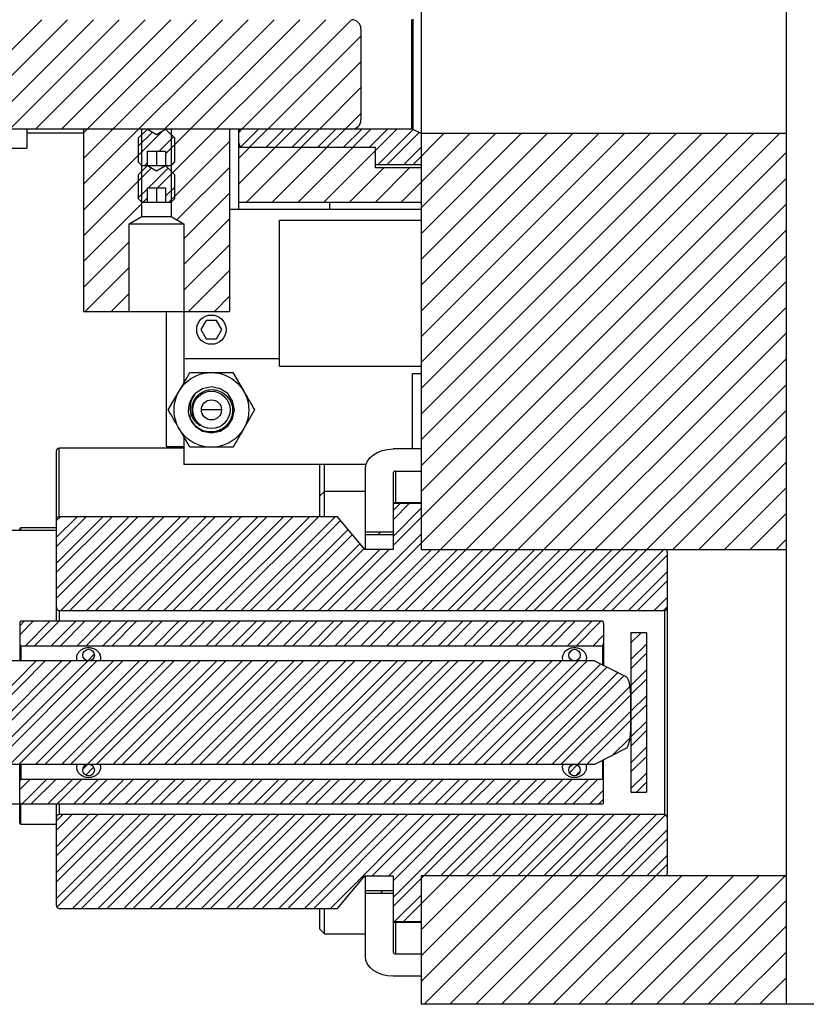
# Model space of a CAD drawing. Header units: inches. Extents: x 1694 to 2505, y -239 to -56.
# Tile 84 of 179: x 1782.13 to 1787.52, y -166.6 to -159.85. Entities that reach past the tile are written whole.
import ezdxf

# ---------------------------------------------------------------- set-up
doc = ezdxf.new("R2010")
doc.units = ezdxf.units.IN
doc.header["$LTSCALE"] = 0.5
doc.header["$MEASUREMENT"] = 0
doc.layers.add('SID-M-F', color=202, linetype='Continuous')
doc.layers.add('SID-M-S', color=105, linetype='Continuous')

msp = doc.modelspace()

# ---------------------------------------------------------------- linework, layer by layer
at = {"layer": 'SID-M-F', "linetype": 'Continuous'}
for p, q in [((1781.53587, -160.5991), (1782.28587, -159.8491)), ((1781.71265, -160.5991), (1782.46265, -159.8491)), ((1781.88943, -160.5991), (1782.63943, -159.8491)), ((1782.0662, -160.5991), (1782.8162, -159.8491)), ((1782.24298, -160.5991), (1782.99298, -159.8491)), ((1782.41976, -160.5991), (1783.16976, -159.8491)), ((1782.57174, -160.62388), (1783.34653, -159.8491)), ((1782.57174, -160.80066), (1783.52331, -159.8491)), ((1782.57174, -160.97744), (1783.70009, -159.8491)), ((1783.07884, -161.00067), (1784.23042, -159.8491)), ((1783.12686, -160.5991), (1783.87686, -159.8491)), ((1783.13424, -160.76849), (1784.05364, -159.8491)), ((1783.65719, -160.5991), (1784.40719, -159.8491)), ((1783.83397, -160.5991), (1784.47174, -159.96132)), ((1784.01075, -160.5991), (1784.47174, -160.1381)), ((1784.18752, -160.5991), (1784.47174, -160.31487)), ((1784.3643, -160.5991), (1784.47174, -160.49165)), ((1782.57174, -161.15421), (1783.11678, -160.60918)), ((1782.94674, -160.71671), (1783.04419, -160.61927)), ((1783.63474, -160.62155), (1783.65619, -160.6001)), ((1783.65025, -160.72032), (1783.77047, -160.6001)), ((1783.70897, -160.7241), (1783.83297, -160.6001)), ((1783.82325, -160.7241), (1783.94725, -160.6001)), ((1783.88575, -160.7241), (1784.00975, -160.6001)), ((1784.00002, -160.7241), (1784.12402, -160.6001)), ((1784.06252, -160.7241), (1784.18652, -160.6001)), ((1784.1768, -160.7241), (1784.3008, -160.6001)), ((1784.21785, -161.0991), (1784.71685, -160.6001)), ((1784.2393, -160.7241), (1784.3633, -160.6001)), ((1784.35358, -160.7241), (1784.47758, -160.6001)), ((1784.41608, -160.7241), (1784.54008, -160.6001)), ((1784.53035, -160.7241), (1784.65435, -160.6001)), ((1784.58994, -160.84128), (1784.82943, -160.6018)), ((1784.65244, -160.84128), (1784.87079, -160.62293)), ((1784.74818, -161.0991), (1785.21693, -160.63035)), ((1784.82922, -160.84128), (1785.04016, -160.63035)), ((1784.88474, -161.13932), (1785.39371, -160.63035)), ((1784.88474, -161.3161), (1785.57049, -160.63035)), ((1784.88474, -161.49287), (1785.74726, -160.63035)), ((1784.88474, -161.66965), (1785.92404, -160.63035)), ((1784.88474, -161.84643), (1786.10082, -160.63035)), ((1784.88474, -162.0232), (1786.27759, -160.63035)), ((1784.88474, -162.19998), (1786.45437, -160.63035)), ((1784.88474, -162.37676), (1786.63115, -160.63035)), ((1784.88474, -162.55353), (1786.80792, -160.63035)), ((1784.88474, -162.73031), (1786.9847, -160.63035)), ((1784.88474, -162.90709), (1787.16148, -160.63035)), ((1784.88474, -163.08386), (1787.33825, -160.63035)), ((1783.08956, -160.75067), (1783.18769, -160.65254)), ((1783.15719, -161.0991), (1783.57174, -160.68454)), ((1783.63474, -160.79833), (1783.70837, -160.7247)), ((1783.63474, -160.97511), (1783.88515, -160.7247)), ((1783.68752, -161.0991), (1784.06192, -160.7247)), ((1783.8643, -161.0991), (1784.2387, -160.7247)), ((1784.04108, -161.0991), (1784.41548, -160.7247)), ((1784.69174, -163.45364), (1787.38474, -160.76064)), ((1784.76672, -160.84128), (1784.88474, -160.72327)), ((1782.99114, -160.8491), (1783.00924, -160.83099)), ((1783.16792, -160.8491), (1783.19674, -160.82027)), ((1782.57174, -161.33099), (1783.03739, -160.86535)), ((1783.01634, -161.00067), (1783.15108, -160.86593)), ((1783.21152, -161.22154), (1783.57174, -160.86132)), ((1784.39463, -161.0991), (1784.62903, -160.8647)), ((1784.57141, -161.0991), (1784.80581, -160.8647)), ((1784.42227, -163.89988), (1787.38474, -160.93742)), ((1782.94674, -161.07027), (1783.00924, -161.00777)), ((1783.13424, -161.05954), (1783.19674, -160.99704)), ((1783.25924, -161.3506), (1783.57174, -161.0381)), ((1782.57174, -161.50777), (1782.97124, -161.10827)), ((1782.98042, -161.0991), (1783.00924, -161.07027)), ((1784.59905, -163.89988), (1787.38474, -161.11419)), ((1783.25924, -161.52737), (1783.57174, -161.21487)), ((1784.77583, -163.89988), (1787.38474, -161.29097)), ((1782.57174, -161.68454), (1782.88424, -161.37204)), ((1783.25924, -161.70415), (1783.57174, -161.39165)), ((1784.9526, -163.89988), (1787.38474, -161.46775)), ((1782.58397, -161.8491), (1782.88424, -161.54882)), ((1783.29108, -161.8491), (1783.57174, -161.56843)), ((1785.12938, -163.89988), (1787.38474, -161.64452)), ((1782.76075, -161.8491), (1782.88424, -161.7256)), ((1783.46785, -161.8491), (1783.57174, -161.7452)), ((1785.30616, -163.89988), (1787.38474, -161.8213)), ((1785.48293, -163.89988), (1787.38474, -161.99808)), ((1785.65971, -163.89988), (1787.38474, -162.17485)), ((1785.83649, -163.89988), (1787.38474, -162.35163)), ((1786.01326, -163.89988), (1787.38474, -162.52841)), ((1786.60914, -163.48078), (1787.38474, -162.70518)), ((1786.78591, -163.48078), (1787.38474, -162.88196)), ((1786.96269, -163.48078), (1787.38474, -163.05874)), ((1784.69174, -163.27686), (1784.80286, -163.16574)), ((1784.69174, -163.21436), (1784.74036, -163.16574)), ((1784.69174, -163.39114), (1784.88474, -163.19814)), ((1782.38474, -163.28577), (1782.41357, -163.25693)), ((1782.38474, -163.46254), (1782.59035, -163.25693)), ((1782.38474, -163.63932), (1782.76712, -163.25693)), ((1782.38474, -163.8161), (1782.9439, -163.25693)), ((1782.38474, -163.40004), (1782.52785, -163.25693)), ((1782.38474, -163.57682), (1782.70462, -163.25693)), ((1782.38474, -163.7536), (1782.8814, -163.25693)), ((1782.41523, -163.89988), (1783.05818, -163.25693)), ((1782.47773, -163.89988), (1783.12068, -163.25693)), ((1782.59201, -163.89988), (1783.23495, -163.25693)), ((1782.65451, -163.89988), (1783.29745, -163.25693)), ((1782.76878, -163.89988), (1783.41173, -163.25693)), ((1782.83128, -163.89988), (1783.47423, -163.25693)), ((1782.94556, -163.89988), (1783.58851, -163.25693)), ((1783.00806, -163.89988), (1783.65101, -163.25693)), ((1783.12234, -163.89988), (1783.76528, -163.25693)), ((1783.18484, -163.89988), (1783.82778, -163.25693)), ((1783.29911, -163.89988), (1783.94206, -163.25693)), ((1783.36161, -163.89988), (1784.00456, -163.25693)), ((1783.47589, -163.89988), (1784.11884, -163.25693)), ((1783.53839, -163.89988), (1784.18134, -163.25693)), ((1783.65267, -163.89988), (1784.29561, -163.25693)), ((1783.71517, -163.89988), (1784.33276, -163.28228)), ((1787.13947, -163.48078), (1787.38474, -163.23551)), ((1783.82944, -163.89988), (1784.38524, -163.34408)), ((1783.89194, -163.89988), (1784.41385, -163.37797)), ((1784.35977, -163.89988), (1784.88474, -163.37492)), ((1784.59107, -163.37753), (1784.60791, -163.36069)), ((1787.31624, -163.48078), (1787.38474, -163.41229)), ((1784.00622, -163.89988), (1784.46566, -163.44044)), ((1784.06872, -163.89988), (1784.49382, -163.47478)), ((1784.183, -163.89988), (1784.60209, -163.48078)), ((1784.2455, -163.89988), (1784.66459, -163.48078)), ((1784.53655, -163.89988), (1784.95565, -163.48078)), ((1784.71333, -163.89988), (1785.13242, -163.48078)), ((1784.8901, -163.89988), (1785.3092, -163.48078)), ((1785.06688, -163.89988), (1785.48598, -163.48078)), ((1785.24366, -163.89988), (1785.66275, -163.48078)), ((1785.42043, -163.89988), (1785.83953, -163.48078)), ((1785.59721, -163.89988), (1786.01631, -163.48078)), ((1785.77399, -163.89988), (1786.19308, -163.48078)), ((1785.95076, -163.89988), (1786.36986, -163.48078)), ((1786.12754, -163.89988), (1786.54664, -163.48078)), ((1786.19004, -163.89988), (1786.57224, -163.51768)), ((1786.30432, -163.89988), (1786.57224, -163.63196)), ((1786.36682, -163.89988), (1786.57224, -163.69446)), ((1786.48109, -163.89988), (1786.57224, -163.80874)), ((1786.54359, -163.89988), (1786.5722, -163.87128)), ((1782.13474, -164.0661), (1782.22743, -163.9734)), ((1782.13474, -164.0036), (1782.16493, -163.9734)), ((1782.17411, -164.141), (1782.34171, -163.9734)), ((1782.23661, -164.141), (1782.40421, -163.9734)), ((1782.35089, -164.141), (1782.51848, -163.9734)), ((1782.41339, -164.141), (1782.58098, -163.9734)), ((1782.52766, -164.141), (1782.69526, -163.9734)), ((1782.59016, -164.141), (1782.75776, -163.9734)), ((1782.70444, -164.141), (1782.87204, -163.9734)), ((1782.76694, -164.141), (1782.93454, -163.9734)), ((1782.88122, -164.141), (1783.04881, -163.9734)), ((1782.94372, -164.141), (1783.11131, -163.9734)), ((1783.05799, -164.141), (1783.22559, -163.9734)), ((1783.12049, -164.141), (1783.28809, -163.9734)), ((1783.23477, -164.141), (1783.40237, -163.9734)), ((1783.29727, -164.141), (1783.46487, -163.9734)), ((1783.41155, -164.141), (1783.57914, -163.9734)), ((1783.47405, -164.141), (1783.64164, -163.9734)), ((1783.58832, -164.141), (1783.75592, -163.9734)), ((1783.65082, -164.141), (1783.81842, -163.9734)), ((1783.7651, -164.141), (1783.9327, -163.9734)), ((1783.8276, -164.141), (1783.9952, -163.9734)), ((1783.94188, -164.141), (1784.10947, -163.9734)), ((1784.00438, -164.141), (1784.17197, -163.9734)), ((1784.11865, -164.141), (1784.28625, -163.9734)), ((1784.18115, -164.141), (1784.34875, -163.9734)), ((1784.29543, -164.141), (1784.46303, -163.9734)), ((1784.35793, -164.141), (1784.52553, -163.9734)), ((1784.47221, -164.141), (1784.6398, -163.9734)), ((1784.53471, -164.141), (1784.7023, -163.9734)), ((1784.64898, -164.141), (1784.81658, -163.9734)), ((1784.71148, -164.141), (1784.87908, -163.9734)), ((1784.82576, -164.141), (1784.99336, -163.9734)), ((1784.88826, -164.141), (1785.05586, -163.9734)), ((1785.00254, -164.141), (1785.17013, -163.9734)), ((1785.06504, -164.141), (1785.23263, -163.9734)), ((1785.17931, -164.141), (1785.34691, -163.9734)), ((1785.24181, -164.141), (1785.40941, -163.9734)), ((1785.35609, -164.141), (1785.52369, -163.9734)), ((1785.41859, -164.141), (1785.58619, -163.9734)), ((1785.53287, -164.141), (1785.70046, -163.9734)), ((1785.59537, -164.141), (1785.76296, -163.9734)), ((1785.70964, -164.141), (1785.87724, -163.9734)), ((1785.77214, -164.141), (1785.93974, -163.9734)), ((1785.88642, -164.141), (1786.05402, -163.9734)), ((1785.94892, -164.141), (1786.11652, -163.9734)), ((1786.0632, -164.141), (1786.13474, -164.06946)), ((1786.32174, -164.12173), (1786.39071, -164.05277)), ((1786.32174, -164.05923), (1786.32821, -164.05277)), ((1786.1257, -164.141), (1786.13372, -164.13298)), ((1786.32174, -164.23601), (1786.42774, -164.13001)), ((1782.60133, -164.2441), (1782.64565, -164.19979)), ((1785.89741, -164.19251), (1785.92217, -164.16775)), ((1786.32174, -164.29851), (1786.42774, -164.19251)), ((1781.53835, -164.95353), (1782.24723, -164.24466)), ((1781.60085, -164.95353), (1782.30973, -164.24466)), ((1781.71513, -164.95353), (1782.424, -164.24466)), ((1781.77763, -164.95353), (1782.4865, -164.24466)), ((1781.89191, -164.95353), (1782.60078, -164.24466)), ((1781.95441, -164.95353), (1782.66328, -164.24466)), ((1782.06868, -164.95353), (1782.77756, -164.24466)), ((1782.13118, -164.95353), (1782.84006, -164.24466)), ((1782.24546, -164.95353), (1782.95433, -164.24466)), ((1782.30796, -164.95353), (1783.01683, -164.24466)), ((1782.42224, -164.95353), (1783.13111, -164.24466)), ((1782.48474, -164.95353), (1783.19361, -164.24466)), ((1782.59901, -164.95353), (1783.30789, -164.24466)), ((1782.66151, -164.95353), (1783.37039, -164.24466)), ((1782.77579, -164.95353), (1783.48466, -164.24466)), ((1782.83829, -164.95353), (1783.54716, -164.24466)), ((1782.95257, -164.95353), (1783.66144, -164.24466)), ((1783.01507, -164.95353), (1783.72394, -164.24466)), ((1783.12934, -164.95353), (1783.83822, -164.24466)), ((1783.19184, -164.95353), (1783.90072, -164.24466)), ((1783.30612, -164.95353), (1784.01499, -164.24466)), ((1783.36862, -164.95353), (1784.07749, -164.24466)), ((1783.4829, -164.95353), (1784.19177, -164.24466)), ((1783.5454, -164.95353), (1784.25427, -164.24466)), ((1783.65967, -164.95353), (1784.36855, -164.24466)), ((1783.72217, -164.95353), (1784.43105, -164.24466)), ((1783.83645, -164.95353), (1784.54532, -164.24466)), ((1783.89895, -164.95353), (1784.60782, -164.24466)), ((1784.01323, -164.95353), (1784.7221, -164.24466)), ((1784.07573, -164.95353), (1784.7846, -164.24466)), ((1784.19, -164.95353), (1784.89888, -164.24466)), ((1784.2525, -164.95353), (1784.96138, -164.24466)), ((1784.36678, -164.95353), (1785.07565, -164.24466)), ((1784.42928, -164.95353), (1785.13815, -164.24466)), ((1784.54356, -164.95353), (1785.25243, -164.24466)), ((1784.60606, -164.95353), (1785.31493, -164.24466)), ((1784.72033, -164.95353), (1785.42921, -164.24466)), ((1784.78283, -164.95353), (1785.49171, -164.24466)), ((1784.89711, -164.95353), (1785.60598, -164.24466)), ((1784.95961, -164.95353), (1785.66848, -164.24466)), ((1785.07389, -164.95353), (1785.78276, -164.24466)), ((1785.13639, -164.95353), (1785.84526, -164.24466)), ((1785.25066, -164.95353), (1785.95954, -164.24466)), ((1785.31316, -164.95353), (1786.02204, -164.24466)), ((1785.42744, -164.95353), (1786.11633, -164.26464)), ((1785.48994, -164.95353), (1786.15899, -164.28448)), ((1785.60422, -164.95353), (1786.23469, -164.32306)), ((1785.66672, -164.95353), (1786.27464, -164.34561)), ((1786.32174, -164.41278), (1786.42774, -164.30678)), ((1785.78099, -164.95353), (1786.31481, -164.41971)), ((1786.32174, -164.47528), (1786.42774, -164.36928)), ((1785.84349, -164.95353), (1786.32006, -164.47696)), ((1786.32174, -164.58956), (1786.42774, -164.48356)), ((1786.32174, -164.65206), (1786.42774, -164.54606)), ((1785.95777, -164.95353), (1786.32165, -164.58965)), ((1786.02027, -164.95353), (1786.32151, -164.6523)), ((1786.32174, -164.76634), (1786.42774, -164.66034)), ((1786.32174, -164.82884), (1786.42774, -164.72284)), ((1786.18928, -164.8988), (1786.31585, -164.77223)), ((1786.32174, -164.94311), (1786.42774, -164.83711)), ((1786.32174, -165.00561), (1786.42774, -164.89961)), ((1782.56811, -164.98443), (1782.59792, -164.95462)), ((1785.89988, -165.01142), (1785.95303, -164.95827)), ((1782.5875, -165.02754), (1782.64103, -164.97401)), ((1785.94182, -165.03198), (1785.97359, -165.00021)), ((1786.32174, -165.11989), (1786.42774, -165.01389)), ((1782.13474, -165.12676), (1782.2043, -165.05719)), ((1782.13694, -165.06206), (1782.14168, -165.05732)), ((1782.15098, -165.22479), (1782.31858, -165.05719)), ((1782.21348, -165.22479), (1782.38108, -165.05719)), ((1782.32775, -165.22479), (1782.49535, -165.05719)), ((1782.39025, -165.22479), (1782.55785, -165.05719)), ((1782.50453, -165.22479), (1782.67213, -165.05719)), ((1782.56703, -165.22479), (1782.73463, -165.05719)), ((1782.68131, -165.22479), (1782.84891, -165.05719)), ((1782.74381, -165.22479), (1782.91141, -165.05719)), ((1782.85808, -165.22479), (1783.02568, -165.05719)), ((1782.92058, -165.22479), (1783.08818, -165.05719)), ((1783.03486, -165.22479), (1783.20246, -165.05719)), ((1783.09736, -165.22479), (1783.26496, -165.05719)), ((1783.21164, -165.22479), (1783.37924, -165.05719)), ((1783.27414, -165.22479), (1783.44174, -165.05719)), ((1783.38841, -165.22479), (1783.55601, -165.05719)), ((1783.45091, -165.22479), (1783.61851, -165.05719)), ((1783.56519, -165.22479), (1783.73279, -165.05719)), ((1783.62769, -165.22479), (1783.79529, -165.05719)), ((1783.74197, -165.22479), (1783.90957, -165.05719)), ((1783.80447, -165.22479), (1783.97207, -165.05719)), ((1783.91874, -165.22479), (1784.08634, -165.05719)), ((1783.98124, -165.22479), (1784.14884, -165.05719)), ((1784.09552, -165.22479), (1784.26312, -165.05719)), ((1784.15802, -165.22479), (1784.32562, -165.05719)), ((1784.2723, -165.22479), (1784.4399, -165.05719)), ((1784.3348, -165.22479), (1784.5024, -165.05719)), ((1784.44907, -165.22479), (1784.61667, -165.05719)), ((1784.51157, -165.22479), (1784.67917, -165.05719)), ((1784.62585, -165.22479), (1784.79345, -165.05719)), ((1784.68835, -165.22479), (1784.85595, -165.05719)), ((1784.80263, -165.22479), (1784.97023, -165.05719)), ((1784.86513, -165.22479), (1785.03273, -165.05719)), ((1784.9794, -165.22479), (1785.147, -165.05719)), ((1785.0419, -165.22479), (1785.2095, -165.05719)), ((1785.15618, -165.22479), (1785.32378, -165.05719)), ((1785.21868, -165.22479), (1785.38628, -165.05719)), ((1785.33296, -165.22479), (1785.50056, -165.05719)), ((1785.39546, -165.22479), (1785.56306, -165.05719)), ((1785.50974, -165.22479), (1785.67733, -165.05719)), ((1785.57224, -165.22479), (1785.73983, -165.05719)), ((1785.68651, -165.22479), (1785.85411, -165.05719)), ((1785.74901, -165.22479), (1785.91661, -165.05719)), ((1785.86329, -165.22479), (1786.03089, -165.05719)), ((1785.92579, -165.22479), (1786.09339, -165.05719)), ((1786.35871, -165.14543), (1786.42774, -165.07639)), ((1786.04007, -165.22479), (1786.13474, -165.13012)), ((1786.10257, -165.22479), (1786.13474, -165.19262)), ((1782.38474, -165.40709), (1782.49351, -165.29831)), ((1782.38474, -165.58386), (1782.67028, -165.29831)), ((1782.38474, -165.76064), (1782.84706, -165.29831)), ((1782.38474, -165.34459), (1782.43101, -165.29831)), ((1782.38474, -165.52136), (1782.60778, -165.29831)), ((1782.38474, -165.69814), (1782.78456, -165.29831)), ((1782.38474, -165.87492), (1782.96134, -165.29831)), ((1782.38934, -165.93282), (1783.02384, -165.29831)), ((1782.49517, -165.94126), (1783.13811, -165.29831)), ((1782.55767, -165.94126), (1783.20061, -165.29831)), ((1782.67194, -165.94126), (1783.31489, -165.29831)), ((1782.73444, -165.94126), (1783.37739, -165.29831)), ((1782.84872, -165.94126), (1783.49167, -165.29831)), ((1782.91122, -165.94126), (1783.55417, -165.29831)), ((1783.0255, -165.94126), (1783.66844, -165.29831)), ((1783.088, -165.94126), (1783.73094, -165.29831)), ((1783.20227, -165.94126), (1783.84522, -165.29831)), ((1783.26477, -165.94126), (1783.90772, -165.29831)), ((1783.37905, -165.94126), (1784.022, -165.29831)), ((1783.44155, -165.94126), (1784.0845, -165.29831)), ((1783.55583, -165.94126), (1784.19877, -165.29831)), ((1783.61833, -165.94126), (1784.26127, -165.29831)), ((1783.73261, -165.94126), (1784.37555, -165.29831)), ((1783.79511, -165.94126), (1784.43805, -165.29831)), ((1783.90938, -165.94126), (1784.55233, -165.29831)), ((1783.97188, -165.94126), (1784.61483, -165.29831)), ((1784.08616, -165.94126), (1784.7291, -165.29831)), ((1784.14866, -165.94126), (1784.7916, -165.29831)), ((1784.26294, -165.94126), (1784.90588, -165.29831)), ((1784.54929, -165.71741), (1784.96838, -165.29831)), ((1784.66356, -165.71741), (1785.08266, -165.29831)), ((1784.69174, -165.75174), (1785.14516, -165.29831)), ((1784.69174, -165.92851), (1785.32193, -165.29831)), ((1784.69174, -165.86601), (1785.25943, -165.29831)), ((1784.76457, -166.03246), (1785.49871, -165.29831)), ((1784.88474, -166.08907), (1785.67549, -165.29831)), ((1784.88474, -166.26584), (1785.85227, -165.29831)), ((1784.88474, -166.44262), (1786.02904, -165.29831)), ((1784.90504, -166.5991), (1786.20582, -165.29831)), ((1785.01712, -165.71741), (1785.43621, -165.29831)), ((1785.08181, -166.5991), (1786.3826, -165.29831)), ((1785.19389, -165.71741), (1785.61299, -165.29831)), ((1785.25859, -166.5991), (1786.55805, -165.29964)), ((1785.37067, -165.71741), (1785.78977, -165.29831)), ((1785.54745, -165.71741), (1785.96654, -165.29831)), ((1785.72422, -165.71741), (1786.14332, -165.29831)), ((1785.901, -165.71741), (1786.3201, -165.29831)), ((1786.07778, -165.71741), (1786.49687, -165.29831)), ((1786.25455, -165.71741), (1786.57224, -165.39973)), ((1785.43537, -166.5991), (1786.57224, -165.46223)), ((1786.43133, -165.71741), (1786.57224, -165.5765)), ((1785.61214, -166.5991), (1786.57224, -165.639)), ((1785.78892, -166.5991), (1786.67061, -165.71741)), ((1785.9657, -166.5991), (1786.84738, -165.71741)), ((1786.14247, -166.5991), (1787.02416, -165.71741)), ((1786.31925, -166.5991), (1787.20094, -165.71741)), ((1786.49603, -166.5991), (1787.37771, -165.71741)), ((1784.60597, -165.8375), (1784.62281, -165.82067)), ((1784.70207, -166.03246), (1784.88474, -165.84979)), ((1786.6728, -166.5991), (1787.38474, -165.88716)), ((1784.87885, -166.03246), (1784.88474, -166.02657)), ((1786.84958, -166.5991), (1787.38474, -166.06394)), ((1787.02636, -166.5991), (1787.38474, -166.24072)), ((1787.20313, -166.5991), (1787.38474, -166.41749)), ((1787.37991, -166.5991), (1787.38474, -166.59427))]:
    msp.add_line(p, q, dxfattribs=at)
at = {"layer": 'SID-M-S'}
for p, q in [((1787.38474, -154.4271), (1787.38474, -166.5991)), ((1784.88474, -159.14035), (1784.88474, -163.48078)), ((1784.82151, -160.6001), (1784.82151, -159.8481)), ((1784.83065, -160.60231), (1784.83065, -159.84589)), ((1784.47174, -159.9116), (1784.47174, -160.5366)), ((1784.40924, -160.5991), (1779.53424, -160.5991)), ((1782.18316, -160.5991), (1782.18316, -160.72902)), ((1782.18316, -160.6241), (1782.57174, -160.6241)), ((1782.57174, -160.5991), (1782.57174, -161.8491)), ((1782.94674, -160.6616), (1783.00924, -160.5991)), ((1782.97124, -161.19887), (1782.97124, -160.5991)), ((1783.00924, -160.5991), (1783.07174, -160.63518)), ((1783.07174, -160.63518), (1783.13424, -160.5991)), ((1783.13424, -160.5991), (1783.19674, -160.6616)), ((1783.17224, -160.5991), (1783.17224, -161.19887)), ((1783.57174, -160.5991), (1783.57174, -161.8491)), ((1783.63474, -161.1491), (1783.63474, -160.5991)), ((1783.65474, -160.6001), (1783.65474, -160.5991)), ((1784.82151, -160.6001), (1783.65474, -160.6001)), ((1784.88474, -160.6301), (1784.83065, -160.60231)), ((1787.38474, -160.63035), (1784.88474, -160.63035)), ((1782.94674, -160.6616), (1782.94674, -160.8246)), ((1783.19674, -160.8246), (1783.19674, -160.6616)), ((1782.07174, -160.72902), (1782.18316, -160.72902)), ((1783.00924, -160.75067), (1783.13424, -160.75067)), ((1783.00924, -160.8491), (1783.00924, -160.75067)), ((1783.07174, -160.75067), (1783.07174, -160.8491)), ((1783.13424, -160.75067), (1783.13424, -160.8491)), ((1784.57224, -160.7247), (1783.63474, -160.7247)), ((1783.66474, -160.7241), (1784.57224, -160.7241)), ((1784.57224, -160.8647), (1784.57224, -160.7241)), ((1782.94674, -160.8246), (1782.97124, -160.8491)), ((1782.94674, -160.9116), (1783.00924, -160.8491)), ((1782.97124, -160.8491), (1783.17224, -160.8491)), ((1783.00924, -160.8491), (1783.07174, -160.88518)), ((1783.07174, -160.88518), (1783.13424, -160.8491)), ((1783.13424, -160.8491), (1783.19674, -160.9116)), ((1783.17224, -160.8491), (1783.19674, -160.8246)), ((1784.57224, -160.84128), (1784.88474, -160.84128)), ((1782.94674, -160.9116), (1782.94674, -161.0746)), ((1783.19674, -161.0746), (1783.19674, -160.9116)), ((1784.88474, -160.8647), (1784.57224, -160.8647)), ((1783.00924, -161.00067), (1783.13424, -161.00067)), ((1783.00924, -161.0991), (1783.00924, -161.00067)), ((1783.07174, -161.00067), (1783.07174, -161.0991)), ((1783.13424, -161.00067), (1783.13424, -161.0991)), ((1782.94674, -161.0746), (1782.97124, -161.0991)), ((1782.97124, -161.0991), (1783.17224, -161.0991)), ((1783.17224, -161.0991), (1783.19674, -161.0746)), ((1783.63474, -161.0991), (1784.88474, -161.0991)), ((1784.25974, -161.1491), (1784.25974, -161.0991)), ((1783.57174, -161.1491), (1784.88474, -161.1491)), ((1782.88424, -161.2491), (1782.97124, -161.19887)), ((1782.88424, -161.2491), (1783.25924, -161.2491)), ((1782.88424, -161.8491), (1782.88424, -161.2491)), ((1782.97124, -161.19887), (1783.17224, -161.19887)), ((1783.17224, -161.19887), (1783.25924, -161.2491)), ((1783.25924, -161.2491), (1783.25924, -161.8491)), ((1783.91474, -162.2241), (1783.91474, -161.2241)), ((1783.91474, -161.2241), (1784.88474, -161.2241)), ((1782.57174, -161.8491), (1783.57174, -161.8491)), ((1783.13974, -162.7741), (1783.13974, -161.8491)), ((1783.25974, -161.8491), (1783.25974, -162.33791)), ((1783.41115, -161.9116), (1783.37507, -161.9741)), ((1783.48332, -161.9116), (1783.41115, -161.9116)), ((1783.5194, -161.9741), (1783.48332, -161.9116)), ((1783.37507, -161.9741), (1783.41115, -162.0366)), ((1783.48332, -162.0366), (1783.5194, -161.9741)), ((1783.41115, -162.0366), (1783.48332, -162.0366)), ((1783.91474, -162.1741), (1783.25974, -162.1741)), ((1783.59548, -162.26819), (1783.66936, -162.39614)), ((1783.91474, -162.2241), (1784.88474, -162.2241)), ((1784.82474, -162.2741), (1784.88474, -162.2741)), ((1784.82474, -162.79208), (1784.82474, -162.2741)), ((1783.15224, -162.5241), (1783.22612, -162.39614)), ((1783.38747, -162.3786), (1783.33638, -162.41274)), ((1783.44774, -162.36662), (1783.38747, -162.3786)), ((1783.508, -162.3786), (1783.44774, -162.36662)), ((1783.55909, -162.41274), (1783.508, -162.3786)), ((1783.59323, -162.46383), (1783.55909, -162.41274)), ((1783.60522, -162.5241), (1783.59323, -162.46383)), ((1783.51663, -162.5241), (1783.37884, -162.5241)), ((1783.59323, -162.58436), (1783.60522, -162.5241)), ((1783.74323, -162.5241), (1783.66936, -162.65205)), ((1783.29703, -162.55813), (1783.30224, -162.58436)), ((1783.30224, -162.58436), (1783.33638, -162.63545)), ((1783.55909, -162.63545), (1783.59323, -162.58436)), ((1783.29999, -162.78), (1783.22612, -162.65205)), ((1783.33638, -162.63545), (1783.38747, -162.66959)), ((1783.38747, -162.66959), (1783.44774, -162.68158)), ((1783.44774, -162.68158), (1783.508, -162.66959)), ((1783.508, -162.66959), (1783.55909, -162.63545)), ((1783.25974, -162.71028), (1783.25974, -162.8991)), ((1782.38474, -162.8066), (1782.38474, -163.9734)), ((1783.25974, -162.7866), (1782.40474, -162.7866)), ((1782.40474, -163.2546), (1782.40474, -162.7866)), ((1783.13974, -162.7741), (1783.25974, -162.7741)), ((1784.58673, -162.81461), (1784.61941, -162.80226)), ((1784.61941, -162.80226), (1784.65486, -162.79465)), ((1784.65486, -162.79465), (1784.69174, -162.79208)), ((1784.88474, -162.79208), (1784.69174, -162.79208)), ((1784.50637, -162.89966), (1784.51712, -162.87458)), ((1784.51712, -162.87458), (1784.53459, -162.85148)), ((1784.53459, -162.85148), (1784.55809, -162.83123)), ((1784.55809, -162.83123), (1784.58673, -162.81461)), ((1784.50653, -162.8991), (1783.25974, -162.8991)), ((1784.19024, -163.25693), (1784.19024, -162.8991)), ((1784.22149, -163.08309), (1784.22149, -162.8991)), ((1784.50274, -162.92573), (1784.50637, -162.89966)), ((1784.50274, -163.48078), (1784.50274, -162.92573)), ((1784.70924, -162.94411), (1784.88474, -162.94411)), ((1784.70924, -162.94411), (1784.70924, -163.16121)), ((1784.69174, -162.95649), (1784.69174, -163.48078)), ((1784.22149, -163.08309), (1784.19024, -163.11434)), ((1784.50274, -163.08309), (1784.22149, -163.08309)), ((1784.22149, -163.25693), (1784.22149, -163.08309)), ((1784.88474, -163.16121), (1784.69174, -163.16121)), ((1784.88474, -163.16574), (1784.69174, -163.16574)), ((1784.31124, -163.25693), (1782.40474, -163.25693)), ((1784.49874, -163.48078), (1784.31124, -163.25693)), ((1781.45374, -163.3491), (1782.38474, -163.3491)), ((1782.13474, -163.3491), (1782.13474, -163.34134)), ((1782.38474, -163.33347), (1782.14261, -163.33347)), ((1782.14261, -163.3491), (1782.14261, -163.33347)), ((1784.50274, -163.36069), (1784.69174, -163.36069)), ((1784.50274, -163.37753), (1784.69174, -163.37753)), ((1784.69174, -163.48078), (1784.49874, -163.48078)), ((1784.88474, -163.48078), (1787.38474, -163.48078)), ((1786.57224, -165.69273), (1786.57224, -163.50547)), ((1782.40474, -163.89988), (1786.55224, -163.89988)), ((1782.40474, -163.89988), (1782.40474, -163.9734)), ((1786.55224, -163.89988), (1786.55224, -165.29831)), ((1782.13474, -163.98626), (1782.13474, -164.24466)), ((1786.12686, -163.9734), (1782.14261, -163.9734)), ((1786.13474, -163.98626), (1786.13474, -164.27412)), ((1786.32174, -164.05277), (1786.32174, -165.14543)), ((1786.42774, -164.05277), (1786.32174, -164.05277)), ((1786.42774, -164.05277), (1786.42774, -165.14543)), ((1782.14261, -164.141), (1786.12686, -164.141)), ((1782.14261, -164.141), (1782.14261, -164.24466)), ((1786.12686, -164.141), (1786.12686, -164.26982)), ((1786.0683, -164.24466), (1781.32174, -164.24466)), ((1786.28921, -164.35416), (1786.07514, -164.24614)), ((1786.07514, -164.95205), (1786.28921, -164.84403)), ((1781.32174, -164.95353), (1786.0683, -164.95353)), ((1782.13474, -165.35685), (1782.13474, -164.95353)), ((1782.14261, -164.95353), (1782.14261, -165.05719)), ((1786.12686, -164.92816), (1786.12686, -165.05719)), ((1786.13474, -165.21193), (1786.13474, -164.92399)), ((1786.12686, -165.05719), (1782.14261, -165.05719)), ((1786.32174, -165.14543), (1786.42774, -165.14543)), ((1781.76624, -165.2241), (1782.13474, -165.2241)), ((1782.14261, -165.22479), (1786.12686, -165.22479)), ((1782.14261, -165.36472), (1782.14261, -165.22479)), ((1782.38474, -165.2241), (1782.38474, -165.91792)), ((1782.40474, -165.22479), (1782.40474, -165.29831)), ((1786.55224, -165.29831), (1782.40474, -165.29831)), ((1782.14261, -165.36472), (1782.38474, -165.36472)), ((1784.31124, -165.94126), (1784.49874, -165.71741)), ((1784.49874, -165.71741), (1784.69174, -165.71741)), ((1784.50274, -166.27246), (1784.50274, -165.71741)), ((1784.69174, -165.71741), (1784.69174, -166.2417)), ((1784.88474, -165.71741), (1784.88474, -166.5991)), ((1787.38474, -165.71741), (1784.88474, -165.71741)), ((1784.69174, -165.82067), (1784.50274, -165.82067)), ((1784.50274, -165.8375), (1784.69174, -165.8375)), ((1782.40474, -165.94126), (1784.31124, -165.94126)), ((1784.19024, -166.08385), (1784.19024, -165.94126)), ((1784.22149, -166.1151), (1784.22149, -165.94126)), ((1784.69174, -166.03246), (1784.88474, -166.03246)), ((1784.69174, -166.03698), (1784.88474, -166.03698)), ((1784.70924, -166.03698), (1784.70924, -166.25408)), ((1784.19024, -166.08385), (1784.22149, -166.1151)), ((1784.22149, -166.1151), (1784.50274, -166.1151)), ((1784.50637, -166.29854), (1784.50274, -166.27246)), ((1784.51712, -166.32361), (1784.50637, -166.29854)), ((1784.70924, -166.25408), (1784.88474, -166.25408)), ((1784.53459, -166.34671), (1784.51712, -166.32361)), ((1784.55809, -166.36696), (1784.53459, -166.34671)), ((1784.58673, -166.38358), (1784.55809, -166.36696)), ((1784.61941, -166.39593), (1784.58673, -166.38358)), ((1784.65486, -166.40354), (1784.61941, -166.39593)), ((1784.69174, -166.40611), (1784.65486, -166.40354)), ((1784.88474, -166.40611), (1784.69174, -166.40611)), ((1792.88474, -166.5991), (1784.88474, -166.5991))]:
    msp.add_line(p, q, dxfattribs=at)
for centre, radius in [((1783.44724, -161.9741), 0.1005), ((1783.44774, -162.5241), 0.25591), ((1783.44774, -162.5241), 0.12795), ((1783.44774, -162.5241), 0.0689), ((1782.60661, -164.20507), 0.03955), ((1785.93474, -164.20507), 0.03955), ((1782.60661, -164.99312), 0.03955), ((1785.93474, -164.99312), 0.03955)]:
    msp.add_circle(centre, radius, dxfattribs=at)
for centre, radius, start, end in [((1784.40924, -159.9116), 0.0625, 0, 90), ((1784.40924, -160.5366), 0.0625, 270, 0), ((1783.65474, -160.6201), 0.02, 90, 180), ((1784.82151, -160.6201), 0.02, 62.807038, 90), ((1783.66474, -160.6941), 0.03, 180, 270), ((1783.44774, -162.5241), 0.15748, 135, 180), ((1782.40474, -162.8066), 0.02, 90, 180), ((1784.70705, -162.95958), 0.01562, 81.950533, 168.578246), ((1782.14261, -163.34134), 0.00787, 90, 180), ((1782.14261, -165.35685), 0.00787, 180, 270), ((1784.70705, -166.23861), 0.01562, 191.421754, 278.049467)]:
    msp.add_arc(centre, radius, start, end, dxfattribs=at)
for points, knots in [([(1783.22612, -162.39614), (1783.22787, -162.39311), (1783.25281, -162.3499), (1783.27726, -162.30756), (1783.29999, -162.26819)], [0, 0, 0, 0, 0.07021477, 1, 1, 1, 1]), ([(1783.29999, -162.26819), (1783.33723, -162.26819), (1783.38596, -162.26819), (1783.43595, -162.26819), (1783.44774, -162.26819)], [0, 0, 0, 0, 0.76430435, 1, 1, 1, 1]), ([(1783.44774, -162.26819), (1783.48696, -162.26819), (1783.53698, -162.26819), (1783.5851, -162.26819), (1783.59548, -162.26819)], [0, 0, 0, 0, 0.7841057, 1, 1, 1, 1]), ([(1783.31747, -162.54485), (1783.31615, -162.53), (1783.3135, -162.50023), (1783.32841, -162.45685), (1783.35592, -162.4205), (1783.39448, -162.39486), (1783.43962, -162.38317), (1783.48667, -162.38706), (1783.53023, -162.40621), (1783.56536, -162.43906), (1783.58811, -162.4819), (1783.59548, -162.53026), (1783.58656, -162.57889), (1783.562, -162.62225), (1783.52408, -162.65543), (1783.47708, -162.67462), (1783.42588, -162.67716), (1783.37624, -162.66279), (1783.33376, -162.63259), (1783.30334, -162.58977), (1783.29168, -162.55116), (1783.29051, -162.52891), (1783.29026, -162.5241)], [0, 0, 0, 0, 0.0477655, 0.0957242, 0.1442389, 0.192925, 0.2425688, 0.29219, 0.3427576, 0.3935217, 0.4448021, 0.4967012, 0.5487081, 0.6017357, 0.6547434, 0.7086302, 0.7627798, 0.8173828, 0.8726662, 0.9279996, 0.9844112, 1, 1, 1, 1]), ([(1783.66936, -162.39614), (1783.67111, -162.39918), (1783.69605, -162.44239), (1783.7205, -162.48473), (1783.74323, -162.5241)], [0, 0, 0, 0, 0.0702148, 1, 1, 1, 1]), ([(1783.33638, -162.41274), (1783.32673, -162.42691), (1783.30743, -162.45525), (1783.29842, -162.50692), (1783.30612, -162.55711), (1783.33046, -162.60193), (1783.35697, -162.62119), (1783.3703, -162.63088)], [0, 0, 0, 0, 0.2035435, 0.4070872, 0.6108448, 0.804236, 1, 1, 1, 1]), ([(1783.22612, -162.65205), (1783.22436, -162.64901), (1783.19942, -162.60581), (1783.17497, -162.56346), (1783.15224, -162.5241)], [0, 0, 0, 0, 0.0702148, 1, 1, 1, 1]), ([(1783.3703, -162.63088), (1783.36769, -162.6289), (1783.35983, -162.62292), (1783.34333, -162.60656), (1783.32943, -162.58472), (1783.32079, -162.56159), (1783.31858, -162.55046), (1783.31747, -162.54485)], [0, 0, 0, 0, 0.0952518, 0.2861577, 0.6713133, 0.8342872, 1, 1, 1, 1]), ([(1783.66936, -162.65205), (1783.66761, -162.65508), (1783.64266, -162.69829), (1783.61821, -162.74063), (1783.59548, -162.78)], [0, 0, 0, 0, 0.0702148, 1, 1, 1, 1]), ([(1783.44774, -162.78), (1783.43595, -162.78), (1783.38596, -162.78), (1783.33723, -162.78), (1783.29999, -162.78)], [0, 0, 0, 0, 0.23569565, 1, 1, 1, 1]), ([(1783.59548, -162.78), (1783.5851, -162.78), (1783.53698, -162.78), (1783.48696, -162.78), (1783.44774, -162.78)], [0, 0, 0, 0, 0.2158943, 1, 1, 1, 1]), ([(1782.40474, -163.25693), (1782.40401, -163.25696), (1782.40181, -163.25704), (1782.39747, -163.25822), (1782.39233, -163.26144), (1782.38794, -163.26692), (1782.38522, -163.2734), (1782.38489, -163.27807), (1782.38474, -163.28027)], [0, 0, 0, 0, 0.0642366, 0.1941903, 0.3917408, 0.5884992, 0.8065314, 1, 1, 1, 1]), ([(1786.57224, -163.50547), (1786.57218, -163.50416), (1786.572, -163.49943), (1786.56974, -163.49232), (1786.56486, -163.48574), (1786.56005, -163.48251), (1786.55583, -163.48103), (1786.55351, -163.48087), (1786.55224, -163.48078)], [0, 0, 0, 0, 0.11199517, 0.40461327, 0.62096279, 0.80149018, 0.89146666, 1, 1, 1, 1]), ([(1782.38474, -163.86985), (1782.38477, -163.87114), (1782.38494, -163.87722), (1782.3872, -163.8859), (1782.39239, -163.89397), (1782.39732, -163.89806), (1782.40155, -163.8997), (1782.40395, -163.89983), (1782.40474, -163.89988)], [0, 0, 0, 0, 0.0987584, 0.4613485, 0.6630348, 0.8182207, 0.9403824, 1, 1, 1, 1]), ([(1786.55224, -163.89988), (1786.55348, -163.89977), (1786.55622, -163.89954), (1786.56078, -163.89732), (1786.56592, -163.89246), (1786.57068, -163.88345), (1786.57219, -163.87521), (1786.57223, -163.87025), (1786.57224, -163.86985)], [0, 0, 0, 0, 0.0940827, 0.2076365, 0.3766975, 0.6234936, 0.9691944, 1, 1, 1, 1]), ([(1782.14261, -163.9734), (1782.14233, -163.97342), (1782.14172, -163.97345), (1782.14033, -163.97385), (1782.13843, -163.9751), (1782.13631, -163.97804), (1782.13497, -163.98196), (1782.13481, -163.98495), (1782.13474, -163.98626)], [0, 0, 0, 0, 0.0510348, 0.1107946, 0.2605599, 0.4557289, 0.7613871, 1, 1, 1, 1]), ([(1786.13474, -163.98626), (1786.13468, -163.98515), (1786.13456, -163.98236), (1786.13342, -163.97862), (1786.13151, -163.97565), (1786.12965, -163.97411), (1786.12808, -163.97347), (1786.12718, -163.97342), (1786.12686, -163.9734)], [0, 0, 0, 0, 0.2022261, 0.5084511, 0.6985105, 0.8376076, 0.941691, 1, 1, 1, 1]), ([(1782.13474, -164.12535), (1782.13487, -164.12756), (1782.13508, -164.13116), (1782.13665, -164.13591), (1782.13841, -164.13885), (1782.14038, -164.14045), (1782.14165, -164.14095), (1782.14242, -164.14099), (1782.14261, -164.141)], [0, 0, 0, 0, 0.34886541, 0.56847069, 0.78982774, 0.87919275, 0.96935404, 1, 1, 1, 1]), ([(1782.529, -164.24466), (1782.52723, -164.23719), (1782.52362, -164.22187), (1782.52923, -164.19863), (1782.54251, -164.17814), (1782.56295, -164.16268), (1782.58549, -164.15443), (1782.60056, -164.15357), (1782.60661, -164.15323)], [0, 0, 0, 0, 0.1666594, 0.3416966, 0.5168808, 0.6950622, 0.8776612, 1, 1, 1, 1]), ([(1782.60661, -164.15323), (1782.61589, -164.15402), (1782.63445, -164.1556), (1782.65908, -164.16802), (1782.67765, -164.18647), (1782.68737, -164.20928), (1782.68924, -164.22981), (1782.68481, -164.24105), (1782.68338, -164.24466)], [0, 0, 0, 0, 0.1868747, 0.3738192, 0.5590652, 0.7398395, 0.91635, 1, 1, 1, 1]), ([(1785.85712, -164.24466), (1785.85536, -164.23719), (1785.85174, -164.22187), (1785.85735, -164.19863), (1785.87063, -164.17814), (1785.89107, -164.16268), (1785.91362, -164.15443), (1785.92869, -164.15357), (1785.93474, -164.15323)], [0, 0, 0, 0, 0.1666594, 0.3416966, 0.5168808, 0.6950622, 0.8776612, 1, 1, 1, 1]), ([(1785.93474, -164.15323), (1785.94401, -164.15402), (1785.96258, -164.1556), (1785.98721, -164.16802), (1786.00577, -164.18647), (1786.01549, -164.20928), (1786.01737, -164.22981), (1786.01293, -164.24105), (1786.01151, -164.24466)], [0, 0, 0, 0, 0.1868747, 0.3738192, 0.5590652, 0.7398395, 0.91635, 1, 1, 1, 1]), ([(1786.12686, -164.141), (1786.12696, -164.141), (1786.12751, -164.14098), (1786.12865, -164.14068), (1786.13037, -164.13953), (1786.13247, -164.13677), (1786.13432, -164.13187), (1786.13459, -164.12769), (1786.13474, -164.12535)], [0, 0, 0, 0, 0.0155077, 0.0871017, 0.1837722, 0.3390025, 0.6291522, 1, 1, 1, 1]), ([(1786.07514, -164.24614), (1786.07412, -164.24574), (1786.07192, -164.24489), (1786.06957, -164.24474), (1786.0683, -164.24466)], [0, 0, 0, 0, 0.4623178, 1, 1, 1, 1]), ([(1786.28921, -164.84403), (1786.29032, -164.84324), (1786.29435, -164.8404), (1786.30348, -164.82731), (1786.31434, -164.79268), (1786.31997, -164.7384), (1786.32168, -164.67021), (1786.3217, -164.5974), (1786.32164, -164.51419), (1786.31931, -164.4394), (1786.30951, -164.38584), (1786.2991, -164.36426), (1786.29346, -164.35716), (1786.29034, -164.35496), (1786.28921, -164.35416)], [0, 0, 0, 0, 0.00808653, 0.02931819, 0.09311986, 0.22230632, 0.35355503, 0.49998243, 0.65651543, 0.84969676, 0.94663816, 0.97733477, 0.99177403, 1, 1, 1, 1]), ([(1782.68356, -164.95353), (1782.68452, -164.95557), (1782.68895, -164.96504), (1782.68817, -164.98388), (1782.68074, -165.00656), (1782.66476, -165.02569), (1782.6425, -165.03926), (1782.61584, -165.04587), (1782.58773, -165.04448), (1782.56161, -165.03498), (1782.54073, -165.0183), (1782.52799, -164.99657), (1782.52365, -164.97379), (1782.52768, -164.95971), (1782.52945, -164.95353)], [0, 0, 0, 0, 0.0241311, 0.1124252, 0.1997255, 0.2876054, 0.3773098, 0.4692471, 0.5628908, 0.6570443, 0.7502807, 0.8414749, 0.930375, 1, 1, 1, 1]), ([(1786.01169, -164.95353), (1786.01264, -164.95557), (1786.01708, -164.96504), (1786.01629, -164.98388), (1786.00887, -165.00656), (1785.99288, -165.02569), (1785.97062, -165.03926), (1785.94397, -165.04587), (1785.91586, -165.04448), (1785.88973, -165.03498), (1785.86886, -165.0183), (1785.85612, -164.99657), (1785.85178, -164.97379), (1785.85581, -164.95971), (1785.85758, -164.95353)], [0, 0, 0, 0, 0.0241311, 0.1124252, 0.1997255, 0.2876054, 0.3773098, 0.4692471, 0.5628908, 0.6570443, 0.7502807, 0.8414749, 0.930375, 1, 1, 1, 1]), ([(1786.0683, -164.95353), (1786.06941, -164.95347), (1786.07176, -164.95334), (1786.07397, -164.9525), (1786.07514, -164.95205)], [0, 0, 0, 0, 0.4704927, 1, 1, 1, 1]), ([(1782.14261, -165.05719), (1782.14232, -165.05721), (1782.14148, -165.05727), (1782.13998, -165.05797), (1782.13803, -165.05984), (1782.13582, -165.06402), (1782.13484, -165.06869), (1782.13476, -165.07204), (1782.13474, -165.07284)], [0, 0, 0, 0, 0.0457142, 0.1335303, 0.25524, 0.4692159, 0.8724232, 1, 1, 1, 1]), ([(1786.13474, -165.07284), (1786.1346, -165.0706), (1786.13439, -165.067), (1786.13281, -165.06227), (1786.13107, -165.05935), (1786.12914, -165.05777), (1786.12799, -165.05732), (1786.12725, -165.05721), (1786.127, -165.0572), (1786.12686, -165.05719)], [0, 0, 0, 0, 0.3539724, 0.5694618, 0.7865827, 0.8812082, 0.9604468, 0.9779974, 1, 1, 1, 1]), ([(1782.13474, -165.21193), (1782.1348, -165.21313), (1782.13494, -165.21597), (1782.13613, -165.21973), (1782.13804, -165.22263), (1782.13992, -165.22415), (1782.14147, -165.22473), (1782.14234, -165.22478), (1782.14261, -165.22479)], [0, 0, 0, 0, 0.2180067, 0.5172379, 0.7052214, 0.8423938, 0.9504014, 1, 1, 1, 1]), ([(1786.12686, -165.22479), (1786.12716, -165.22477), (1786.12801, -165.22473), (1786.12956, -165.22414), (1786.13153, -165.22255), (1786.13357, -165.21931), (1786.1346, -165.2155), (1786.1347, -165.2128), (1786.13474, -165.21193)], [0, 0, 0, 0, 0.0546955, 0.1544166, 0.2956827, 0.5075201, 0.8414865, 1, 1, 1, 1]), ([(1782.40474, -165.29831), (1782.40395, -165.29835), (1782.40295, -165.2984), (1782.40006, -165.299), (1782.39626, -165.30078), (1782.39111, -165.30574), (1782.38642, -165.31436), (1782.38481, -165.32268), (1782.38474, -165.32777), (1782.38474, -165.32835)], [0, 0, 0, 0, 0.0595274, 0.0762032, 0.2234533, 0.3693717, 0.6134834, 0.9564136, 1, 1, 1, 1]), ([(1786.57224, -165.32835), (1786.5722, -165.327), (1786.57202, -165.32087), (1786.56972, -165.31215), (1786.5645, -165.30413), (1786.55939, -165.29992), (1786.55511, -165.29842), (1786.55274, -165.29833), (1786.55224, -165.29831)], [0, 0, 0, 0, 0.1024756, 0.4656067, 0.6659379, 0.8205333, 0.9615131, 1, 1, 1, 1]), ([(1786.55224, -165.71741), (1786.55334, -165.71734), (1786.55627, -165.71716), (1786.56089, -165.71531), (1786.56564, -165.71152), (1786.56956, -165.70584), (1786.57187, -165.69928), (1786.57213, -165.69467), (1786.57224, -165.69273)], [0, 0, 0, 0, 0.0939443, 0.2502529, 0.4161977, 0.6068876, 0.8337335, 1, 1, 1, 1]), ([(1782.38474, -165.91792), (1782.38474, -165.91842), (1782.38481, -165.92195), (1782.38629, -165.92844), (1782.39087, -165.93547), (1782.39692, -165.93984), (1782.40168, -165.94119), (1782.4043, -165.94125), (1782.40474, -165.94126)], [0, 0, 0, 0, 0.0439787, 0.3125991, 0.5750113, 0.7679081, 0.9615271, 1, 1, 1, 1])]:
    msp.add_open_spline(points, degree=3, knots=knots, dxfattribs=at)

doc.saveas('drawing.dxf')
